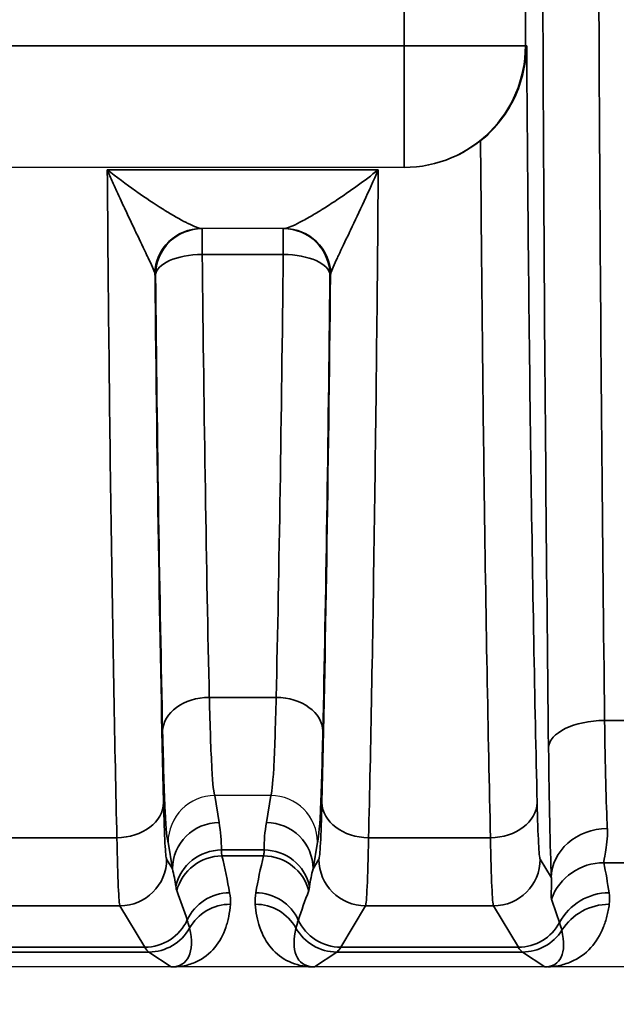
# Model space of a CAD drawing. Header units: millimetres. Extents: x 399 to 6233, y -1870 to 1602.
# Tile 158 of 256: x 5423 to 5429, y -568 to -557. Entities that reach past the tile are written whole.
import ezdxf

# ---------------------------------------------------------------- set-up
doc = ezdxf.new("R2010")
doc.units = ezdxf.units.MM
for name, color, linetype, lineweight in [('AM_5', 3, 'Continuous', 25), ('可見 (ISO)', 7, 'Continuous', 25), ('窄部可見 (ISO)', 7, 'Continuous', 35)]:
    doc.layers.add(name, color=color, linetype=linetype, lineweight=lineweight)
doc.styles.add('尺寸標註', font='romans.shx', dxfattribs={"bigfont": 'CHINESET.SHX'})
doc.dimstyles.new('CNS1$0', dxfattribs={"dimtxt": 2.5, "dimasz": 2.5, "dimexe": 1, "dimexo": 1, "dimgap": 1.5, "dimtad": 1, "dimtoh": 1, "dimdec": 1, "dimdsep": 46, "dimtxsty": '尺寸標註', "dimcen": 0, "dimclrd": 2, "dimclre": 2, "dimclrt": 1, "dimadec": 0, "dimazin": 2, "dimtp": 0.1, "dimtm": 0.1, "dimtfac": 0.71, "dimtdec": 1, "dimtmove": 0, "dimatfit": 0, "dimfxl": 0, "dimlwd": 13, "dimlwe": 13, "dimarcsym": 0})

# ---------------------------------------------------------------- blocks, each defined once
blk = doc.blocks.new('*D353')
at = {"layer": 'AM_5', "color": 2, "lineweight": 13}
for p, q in [((5378.359, -553.173), (5378.359, -588.806)), ((5539.059, -571.673), (5539.059, -588.806)), ((5536.559, -587.806), (5380.859, -587.806))]:
    blk.add_line(p, q, dxfattribs=at)
at = {"layer": 'AM_5', "color": 2, "lineweight": -2}
for points in [[(5380.859, -587.389), (5380.859, -588.223), (5378.359, -587.806)], [(5536.559, -587.389), (5536.559, -588.223), (5539.059, -587.806)]]:
    blk.add_solid(points, dxfattribs=at)
at = {"layer": 'Defpoints', "color": 0, "lineweight": -2}
for p in [(5378.359, -552.173), (5539.059, -570.673), (5378.359, -587.806)]:
    blk.add_point(p, dxfattribs=at)
at = {"layer": 'AM_5', "color": 1, "insert": (5458.709, -585.056), "char_height": 2.5, "attachment_point": 5, "style": '尺寸標註'}
blk.add_mtext('160.7', dxfattribs=at)

msp = doc.modelspace()

# ---------------------------------------------------------------- linework, layer by layer
at = {"layer": '可見 (ISO)'}
for p, q in [((5427.036, -559.018), (5415.582, -559.018)), ((5427.048, -559.018), (5427.036, -559.018)), ((5425.754, -559.673), (5424.863, -559.673)), ((5425.01, -565.74), (5425.009, -565.74)), ((5425.608, -565.74), (5425.01, -565.74)), ((5425.609, -565.74), (5425.608, -565.74)), ((5498.809, -567.573), (5394.309, -567.573))]:
    msp.add_line(p, q, dxfattribs=at)
for start, end in [(103.612, 103.6128), (61.9654, 61.9662)]:
    msp.add_arc((5424.893, -562.673), 3, start, end, dxfattribs=at)
for points, knots in [([(5427.855, -558.735), (5427.925, -558.679), (5427.99, -558.615), (5428.117, -558.461), (5428.175, -558.37), (5428.263, -558.185), (5428.295, -558.092), (5428.337, -557.907), (5428.348, -557.815), (5428.349, -557.721), (5428.349, -557.72), (5428.349, -557.718)], [0.0000025, 0.0000025, 0.0000025, 0.0000025, 0.0273791, 0.0273791, 0.0597, 0.0597, 0.089653, 0.089653, 0.1184213, 0.1184213, 0.1189519, 0.1189519, 0.1189519, 0.1189519]), ([(5427.855, -558.735), (5427.762, -558.809), (5427.655, -558.873), (5427.383, -558.985), (5427.21, -559.018), (5427.048, -559.018)], [-0.08433896, -0.08433896, -0.08433896, -0.08433896, -0.048819, -0.048819, 0, 0, 0, 0]), ([(5425.009, -565.74), (5424.877, -565.74), (5424.748, -565.794), (5424.656, -565.886), (5424.564, -565.978), (5424.509, -566.109), (5424.509, -566.238)], [0, 0, 0, 0, 0.0003900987, 0.0003900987, 0.0003900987, 0.0007801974, 0.0007801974, 0.0007801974, 0.0007801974]), ([(5426.109, -566.238), (5426.108, -566.108), (5426.054, -565.978), (5425.962, -565.886), (5425.87, -565.794), (5425.741, -565.74), (5425.609, -565.74)], [-0.0000151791, -0.0000151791, -0.0000151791, -0.0000151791, 0.0003786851, 0.0003786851, 0.0003786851, 0.0007725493, 0.0007725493, 0.0007725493, 0.0007725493]), ([(5424.573, -567.573), (5424.567, -567.573), (5424.56, -567.573), (5424.555, -567.573), (5424.55, -567.573), (5424.546, -567.573), (5424.542, -567.573)], [0.00000000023, 0.00000000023, 0.00000000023, 0.00000000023, 0.00001896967, 0.00001896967, 0.00001896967, 0.00003403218, 0.00003403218, 0.00003403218, 0.00003403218]), ([(5428.578, -567.573), (5428.571, -567.573), (5428.564, -567.573), (5428.557, -567.573), (5428.551, -567.573), (5428.546, -567.573), (5428.542, -567.573)], [0.00000000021, 0.00000000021, 0.00000000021, 0.00000000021, 0.00002113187, 0.00002113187, 0.00002113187, 0.0000394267, 0.0000394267, 0.0000394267, 0.0000394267])]:
    msp.add_open_spline(points, degree=3, knots=knots, dxfattribs=at)
at = {"layer": '窄部可見 (ISO)'}
for p, q in [((5427.036, -557.718), (5427.036, -546.629)), ((5428.336, -546.629), (5428.336, -557.718)), ((5415.582, -557.718), (5427.036, -557.718)), ((5427.036, -557.718), (5428.336, -557.718)), ((5427.036, -557.718), (5427.036, -559.018)), ((5428.336, -557.718), (5428.349, -557.718)), ((5423.858, -559.044), (5426.76, -559.044)), ((5424.875, -559.673), (5424.875, -559.949)), ((5425.743, -559.673), (5425.743, -559.949)), ((5425.743, -559.949), (5424.875, -559.949)), ((5424.375, -560.173), (5424.37, -560.173)), ((5426.248, -560.173), (5426.243, -560.173)), ((5425.667, -564.689), (5424.951, -564.689)), ((5429.183, -564.936), (5429.435, -564.936)), ((5425.009, -565.74), (5425.056, -566.028)), ((5425.562, -566.028), (5425.609, -565.74)), ((5422.656, -566.191), (5423.961, -566.191)), ((5426.656, -566.191), (5427.961, -566.191)), ((5424.556, -566.524), (5424.509, -566.238)), ((5426.109, -566.238), (5426.062, -566.524)), ((5424.494, -566.42), (5424.556, -566.524)), ((5425.081, -566.322), (5425.537, -566.322)), ((5425.532, -566.386), (5425.086, -566.386)), ((5426.062, -566.524), (5426.124, -566.42)), ((5428.494, -566.42), (5428.613, -566.619)), ((5429.443, -566.458), (5429.175, -566.458)), ((5423.994, -566.92), (5422.624, -566.92)), ((5424.26, -567.363), (5423.994, -566.92)), ((5426.624, -566.92), (5426.358, -567.363)), ((5427.994, -566.92), (5426.624, -566.92)), ((5428.26, -567.363), (5427.994, -566.92)), ((5422.358, -567.363), (5424.26, -567.363)), ((5426.358, -567.363), (5428.26, -567.363)), ((5424.303, -567.414), (5422.315, -567.414)), ((5424.542, -567.573), (5424.303, -567.414)), ((5426.315, -567.414), (5426.076, -567.573)), ((5428.303, -567.414), (5426.315, -567.414)), ((5428.542, -567.573), (5428.303, -567.414))]:
    msp.add_line(p, q, dxfattribs=at)
for centre, major_axis, ratio, start_param, end_param in [((5429.669, -552.173), (0, 26), 0.02143, 1.570796, 2.083868), ((5427.036, -557.718), (0, -1.3), 0.999781, 0, 1.570796), ((5424.863, -560.173), (0, 0.5), 0.994724, 0, 1.5306), ((5424.87, -560.173), (0, 0.5), 0.999781, 0, 1.570796), ((5424.875, -560.173), (0, 0.5), 0.999781, 0, 1.570796), ((5425.743, -560.173), (0, 0.5), 0.999781, 4.712389, 6.283185), ((5425.748, -560.173), (0, 0.5), 0.999781, 4.712389, 6.283185), ((5425.754, -560.173), (0, 0.5), 0.994724, 4.752585, 6.283185), ((5424.875, -560.173), (-0.5, -0.005), 0.448798, 4.707667, 6.259748), ((5425.142, -554.449), (-0.037, 14.702), 0.020614, 1.954136, 2.341202), ((5425.475, -554.449), (-0.037, -14.702), 0.020614, 0.800391, 1.187456), ((5425.743, -560.173), (0.5, -0.005), 0.448798, 0.023437, 1.575518), ((5423.869, -560.198), (0.501, 0.023), 0.444094, 0.007941, 0.098975), ((5424.708, -552.172), (0, -18.032), 0.020942, 5.172176, 5.570352), ((5424.642, -554.515), (-0.037, 15.127), 0.020036, 1.954139, 2.341205), ((5425.909, -552.172), (0, 18.032), 0.020942, 3.854426, 4.252602), ((5425.975, -554.515), (-0.037, -15.127), 0.020036, 0.800388, 1.187453), ((5426.748, -560.198), (0.501, -0.023), 0.444094, 3.042618, 3.133652), ((5424.951, -565.05), (-0.5, -0.011), 0.722333, 4.696582, 6.252897), ((5425.667, -565.05), (0.5, -0.011), 0.722333, 0.030288, 1.586603), ((5429.183, -565.23), (-0.6, -0.007), 0.49083, 4.706597, 6.259146), ((5429.239, -563.862), (-0.007, 2.58), 0.02502, 2.000071, 2.615298), ((5428.639, -563.941), (0.007, -3.096), 0.02085, 5.141677, 5.75691), ((5423.961, -565.813), (0.5, 0.012), 0.756341, 4.694068, 6.251166), ((5424.492, -564.311), (-0.003, 2.11), 0.022449, 2.362381, 3.10414), ((5426.125, -564.311), (0.003, 2.11), 0.022449, 3.179046, 3.920805), ((5426.656, -565.813), (-0.5, 0.012), 0.756341, 0.032019, 1.589117), ((5427.961, -565.813), (0.5, 0.012), 0.756341, 4.694068, 6.251166), ((5428.492, -564.311), (-0.003, 2.11), 0.022449, 2.362381, 3.10414), ((5425.056, -566.524), (-0.493, -0.081), 0.99168, 4.551639, 6.119774), ((5424.562, -566.101), (-0.164, 0.971), 0.506318, 4.398893, 4.702449), ((5426.055, -566.101), (0.164, 0.971), 0.506318, 1.580737, 1.884292), ((5425.562, -566.524), (0.493, -0.081), 0.99168, 0.163411, 1.731546), ((5429.213, -566.619), (-0.6, -0.023), 0.876399, 4.678969, 6.239685), ((5423.992, -564.389), (0.003, -2.532), 0.018707, 5.503986, 6.245742), ((5426.625, -564.389), (-0.003, -2.532), 0.018707, 0.037443, 0.7792), ((5427.992, -564.389), (0.003, -2.532), 0.018707, 5.503986, 6.245742), ((5423.994, -566.42), (0.429, 0.257), 0.999172, 4.17245, 5.742515), ((5425.081, -566.818), (-0.5, -0.002), 0.991894, 4.708006, 6.061712), ((5425.086, -566.885), (-0.485, -0.121), 0.998166, 4.469379, 5.780538), ((5424.483, -566.151), (-0.551, 1.727), 0.284402, 4.251132, 4.486426), ((5426.134, -566.151), (0.551, 1.727), 0.284402, 1.796759, 2.032053), ((5425.532, -566.885), (-0.485, 0.121), 0.998166, 3.64424, 4.955399), ((5425.537, -566.818), (0.5, -0.002), 0.991894, 0.221473, 1.575179), ((5426.624, -566.42), (0.429, -0.257), 0.999172, 3.682263, 5.252328), ((5427.994, -566.42), (0.429, 0.257), 0.999172, 4.17245, 5.742515), ((5424.055, -566.523), (0.316, -0.86), 0.52171, 1.164949, 1.380315), ((5426.562, -566.523), (-0.316, -0.86), 0.52171, 4.902871, 5.118236), ((5429.175, -567.057), (0.588, 0.12), 0.998201, 1.369933, 2.582126), ((5428.454, -566.024), (-0.587, 1.898), 0.297416, 4.213099, 4.391173), ((5423.894, -566.254), (0.922, -1.951), 0.210639, 1.041825, 1.21222), ((5425.168, -567.279), (-0.493, -0.084), 0.998222, 4.544377, 5.685196), ((5425.449, -567.279), (-0.493, 0.084), 0.998222, 3.739582, 4.880401), ((5426.724, -566.254), (-0.922, -1.951), 0.210639, 5.070965, 5.241361), ((5429.231, -567.379), (0.594, 0.083), 0.998238, 1.431986, 2.513646), ((5425.176, -567.402), (-0.499, 0.035), 0.998264, 4.782678, 5.843181), ((5425.442, -567.402), (-0.499, -0.035), 0.998264, 3.581597, 4.6421), ((5427.807, -566.108), (1.006, -2.097), 0.194686, 0.988663, 1.119241), ((5429.233, -567.502), (0.595, -0.075), 0.998245, 1.696485, 2.702846), ((5424.26, -566.863), (0.429, 0.257), 0.999172, 4.17245, 5.313638), ((5424.303, -566.914), (0.277, 0.416), 0.999683, 3.729704, 4.790584), ((5424.075, -566.762), (0.601, -0.77), 0.425498, 5.962372, 7.023252), ((5426.315, -566.914), (0.277, -0.416), 0.999683, 4.634194, 5.695074), ((5426.358, -566.863), (0.429, -0.257), 0.999172, 4.11114, 5.252328), ((5428.26, -566.863), (0.429, 0.257), 0.999172, 4.17245, 5.254458), ((5428.303, -566.914), (0.277, 0.416), 0.999683, 3.729704, 4.736367), ((5428.028, -566.731), (0.641, -0.802), 0.399262, 5.974018, 6.980681), ((5424.332, -467.381), (0, -100.043), 0.020838, 6.248286, 6.269226), ((5426.285, -467.381), (0, -100.043), 0.020838, 0.01396, 0.034899), ((5428.332, -467.381), (0, -100.043), 0.020838, 6.248286, 6.269226), ((5426.044, -568.073), (0.021, 0.5), 0.582239, 0.017982, 0.072335), ((5426.068, -567.561), (0.0748, -0.0028), 0.15772, 4.612064, 4.818035)]:
    msp.add_ellipse(centre, major_axis=major_axis, ratio=ratio, start_param=start_param, end_param=end_param, dxfattribs=at)
for points, knots in [([(5428.583, -565.23), (5428.56, -563.248), (5428.542, -561.123), (5428.53, -558.923), (5428.518, -556.723), (5428.512, -554.448), (5428.512, -552.173)], [5.7701132, 5.7701132, 5.7701132, 5.7701132, 6.0266493, 6.0266493, 6.0266493, 6.2831853, 6.2831853, 6.2831853, 6.2831853]), ([(5428.349, -557.718), (5428.359, -559.249), (5428.374, -560.741), (5428.393, -562.109), (5428.412, -563.493), (5428.436, -564.748), (5428.461, -565.813)], [3.4541443, 3.4541443, 3.4541443, 3.4541443, 3.7251656, 3.7251656, 3.7251656, 3.999439, 3.999439, 3.999439, 3.999439]), ([(5427.961, -566.191), (5427.936, -565.095), (5427.912, -563.804), (5427.893, -562.384), (5427.878, -561.235), (5427.865, -560.003), (5427.855, -558.735)], [2.2837463, 2.2837463, 2.2837463, 2.2837463, 2.5578984, 2.5578984, 2.5578984, 2.7796713, 2.7796713, 2.7796713, 2.7796713]), ([(5423.961, -566.191), (5423.939, -565.229), (5423.918, -564.118), (5423.9, -562.902), (5423.883, -561.699), (5423.869, -560.394), (5423.858, -559.044)], [2.2837463, 2.2837463, 2.2837463, 2.2837463, 2.5241806, 2.5241806, 2.5241806, 2.7617603, 2.7617603, 2.7617603, 2.7617603]), ([(5424.367, -560.153), (5424.362, -560.135), (5424.352, -560.112), (5424.341, -560.084), (5424.328, -560.054), (5424.312, -560.021), (5424.295, -559.985), (5424.291, -559.976), (5424.287, -559.967), (5424.283, -559.959), (5424.249, -559.887), (5424.21, -559.805), (5424.169, -559.72), (5424.164, -559.71), (5424.159, -559.699), (5424.154, -559.688), (5424.131, -559.639), (5424.107, -559.589), (5424.083, -559.538), (5424.062, -559.493), (5424.04, -559.446), (5424.018, -559.4), (5424.003, -559.366), (5423.987, -559.332), (5423.972, -559.298), (5423.953, -559.257), (5423.934, -559.215), (5423.915, -559.173), (5423.896, -559.13), (5423.877, -559.088), (5423.858, -559.044)], [0, 0, 0, 0, 0.000171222, 0.000171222, 0.000171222, 0.000358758, 0.000358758, 0.000358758, 0.000403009, 0.000403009, 0.000403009, 0.000761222, 0.000761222, 0.000761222, 0.000806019, 0.000806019, 0.000806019, 0.001007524, 0.001007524, 0.001007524, 0.001183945, 0.001183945, 0.001183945, 0.001309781, 0.001309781, 0.001309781, 0.001460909, 0.001460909, 0.001460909, 0.001612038, 0.001612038, 0.001612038, 0.001612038]), ([(5423.858, -559.044), (5423.958, -559.123), (5424.06, -559.198), (5424.159, -559.268), (5424.165, -559.272), (5424.17, -559.276), (5424.176, -559.28), (5424.269, -559.346), (5424.361, -559.407), (5424.448, -559.461), (5424.457, -559.467), (5424.466, -559.472), (5424.475, -559.478), (5424.557, -559.529), (5424.637, -559.574), (5424.705, -559.609), (5424.711, -559.612), (5424.718, -559.615), (5424.724, -559.619), (5424.758, -559.635), (5424.788, -559.649), (5424.813, -559.659), (5424.837, -559.668), (5424.854, -559.673), (5424.863, -559.673)], [-0.000006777, -0.000006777, -0.000006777, -0.000006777, 0.000388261, 0.000388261, 0.000388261, 0.000410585, 0.000410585, 0.000410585, 0.000783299, 0.000783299, 0.000783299, 0.000821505, 0.000821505, 0.000821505, 0.001178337, 0.001178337, 0.001178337, 0.00121301, 0.00121301, 0.00121301, 0.001397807, 0.001397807, 0.001397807, 0.001573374, 0.001573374, 0.001573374, 0.001573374]), ([(5425.754, -559.673), (5425.763, -559.673), (5425.781, -559.668), (5425.805, -559.659), (5425.829, -559.65), (5425.86, -559.635), (5425.894, -559.619), (5425.9, -559.615), (5425.907, -559.612), (5425.913, -559.609), (5425.951, -559.59), (5425.992, -559.567), (5426.035, -559.542), (5426.069, -559.522), (5426.106, -559.501), (5426.143, -559.478), (5426.151, -559.473), (5426.16, -559.467), (5426.169, -559.461), (5426.215, -559.433), (5426.263, -559.402), (5426.311, -559.37), (5426.456, -559.273), (5426.609, -559.163), (5426.76, -559.044)], [0, 0, 0, 0, 0.000176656, 0.000176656, 0.000176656, 0.000361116, 0.000361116, 0.000361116, 0.000395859, 0.000395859, 0.000395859, 0.000593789, 0.000593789, 0.000593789, 0.000753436, 0.000753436, 0.000753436, 0.000791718, 0.000791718, 0.000791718, 0.000989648, 0.000989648, 0.000989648, 0.001583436, 0.001583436, 0.001583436, 0.001583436]), ([(5426.76, -559.044), (5426.659, -559.275), (5426.556, -559.494), (5426.463, -559.688), (5426.458, -559.699), (5426.453, -559.71), (5426.448, -559.72), (5426.407, -559.806), (5426.368, -559.887), (5426.334, -559.959), (5426.33, -559.967), (5426.326, -559.976), (5426.322, -559.985), (5426.305, -560.021), (5426.29, -560.055), (5426.277, -560.084), (5426.265, -560.112), (5426.256, -560.135), (5426.251, -560.153)], [-0.00000792, -0.00000792, -0.00000792, -0.00000792, 0.000796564, 0.000796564, 0.000796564, 0.000840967, 0.000840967, 0.000840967, 0.001198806, 0.001198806, 0.001198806, 0.001242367, 0.001242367, 0.001242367, 0.001429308, 0.001429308, 0.001429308, 0.001601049, 0.001601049, 0.001601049, 0.001601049]), ([(5426.76, -559.044), (5426.749, -560.394), (5426.735, -561.699), (5426.717, -562.902), (5426.7, -564.118), (5426.679, -565.229), (5426.656, -566.191)], [0.3798324, 0.3798324, 0.3798324, 0.3798324, 0.617412, 0.617412, 0.617412, 0.8578464, 0.8578464, 0.8578464, 0.8578464]), ([(5424.951, -564.689), (5424.958, -565.002), (5424.968, -565.266), (5424.978, -565.447), (5424.988, -565.626), (5424.999, -565.724), (5425.01, -565.74)], [0.8072897, 0.8072897, 0.8072897, 0.8072897, 1.1737525, 1.1737525, 1.1737525, 1.5358897, 1.5358897, 1.5358897, 1.5358897]), ([(5425.608, -565.74), (5425.619, -565.724), (5425.63, -565.626), (5425.64, -565.447), (5425.65, -565.266), (5425.659, -565.002), (5425.667, -564.689)], [1.6057029, 1.6057029, 1.6057029, 1.6057029, 1.9678402, 1.9678402, 1.9678402, 2.3343029, 2.3343029, 2.3343029, 2.3343029]), ([(5424.509, -566.238), (5424.499, -566.218), (5424.488, -566.107), (5424.478, -565.908), (5424.468, -565.703), (5424.458, -565.405), (5424.451, -565.05)], [4.7528527, 4.7528527, 4.7528527, 4.7528527, 5.1094614, 5.1094614, 5.1094614, 5.4758956, 5.4758956, 5.4758956, 5.4758956]), ([(5426.167, -565.05), (5426.159, -565.405), (5426.15, -565.703), (5426.14, -565.908), (5426.13, -566.107), (5426.119, -566.218), (5426.109, -566.238)], [3.9488824, 3.9488824, 3.9488824, 3.9488824, 4.3153166, 4.3153166, 4.3153166, 4.6719252, 4.6719252, 4.6719252, 4.6719252]), ([(5429.213, -566.093), (5429.217, -566.2), (5429.204, -566.284), (5429.181, -566.407), (5429.172, -566.445), (5429.175, -566.458)], [0, 0, 0, 0, 0.000661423, 0.000661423, 0.001322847, 0.001322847, 0.001322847, 0.001322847]), ([(5425.081, -566.322), (5425.081, -566.337), (5425.081, -566.35), (5425.082, -566.361), (5425.083, -566.371), (5425.084, -566.379), (5425.086, -566.386)], [0, 0, 0, 0, 0.0003560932, 0.0003560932, 0.0003560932, 0.0006862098, 0.0006862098, 0.0006862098, 0.0006862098]), ([(5425.532, -566.386), (5425.534, -566.379), (5425.535, -566.371), (5425.536, -566.361), (5425.537, -566.35), (5425.537, -566.337), (5425.537, -566.322)], [0, 0, 0, 0, 0.0003301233, 0.0003301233, 0.0003301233, 0.0006862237, 0.0006862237, 0.0006862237, 0.0006862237]), ([(5428.613, -566.847), (5428.609, -566.835), (5428.61, -566.811), (5428.612, -566.773), (5428.612, -566.772), (5428.612, -566.772), (5428.612, -566.771), (5428.614, -566.733), (5428.618, -566.684), (5428.613, -566.619)], [0, 0, 0, 0, 0.000774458, 0.000774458, 0.000774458, 0.000793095, 0.000793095, 0.000793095, 0.001548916, 0.001548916, 0.001548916, 0.001548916]), ([(5424.602, -566.757), (5424.6, -566.752), (5424.599, -566.745), (5424.597, -566.738), (5424.595, -566.73), (5424.594, -566.721), (5424.592, -566.711)], [0, 0, 0, 0, 0.0003464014, 0.0003464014, 0.0003464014, 0.0007194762, 0.0007194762, 0.0007194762, 0.0007194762]), ([(5426.025, -566.711), (5426.024, -566.721), (5426.022, -566.73), (5426.021, -566.738), (5426.019, -566.745), (5426.017, -566.752), (5426.015, -566.757)], [0, 0, 0, 0, 0.0003730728, 0.0003730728, 0.0003730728, 0.0007194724, 0.0007194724, 0.0007194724, 0.0007194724]), ([(5425.176, -566.903), (5425.173, -566.949), (5425.167, -566.993), (5425.158, -567.034), (5425.154, -567.055), (5425.15, -567.074), (5425.145, -567.094), (5425.139, -567.113), (5425.133, -567.133), (5425.127, -567.152), (5425.1, -567.229), (5425.061, -567.303), (5425.009, -567.365), (5424.955, -567.431), (5424.887, -567.483), (5424.81, -567.519), (5424.769, -567.538), (5424.725, -567.551), (5424.681, -567.561), (5424.645, -567.568), (5424.609, -567.572), (5424.573, -567.573)], [2.081652, 2.081652, 2.081652, 2.081652, 2.208869, 2.208869, 2.208869, 2.271875, 2.271875, 2.271875, 2.334716, 2.334716, 2.334716, 2.587926, 2.587926, 2.587926, 2.853633, 2.853633, 2.853633, 2.996766, 2.996766, 2.996766, 3.110834, 3.110834, 3.110834, 3.110834]), ([(5426.044, -567.573), (5425.96, -567.57), (5425.878, -567.551), (5425.805, -567.517), (5425.733, -567.484), (5425.668, -567.435), (5425.615, -567.373), (5425.562, -567.311), (5425.52, -567.235), (5425.491, -567.15), (5425.464, -567.074), (5425.448, -566.99), (5425.442, -566.903)], [3.172351, 3.172351, 3.172351, 3.172351, 3.439835, 3.439835, 3.439835, 3.701232, 3.701232, 3.701232, 3.963683, 3.963683, 3.963683, 4.201533, 4.201533, 4.201533, 4.201533]), ([(5429.233, -566.903), (5429.23, -566.926), (5429.226, -566.948), (5429.222, -566.97), (5429.218, -566.991), (5429.214, -567.011), (5429.208, -567.032), (5429.198, -567.073), (5429.185, -567.113), (5429.169, -567.152), (5429.137, -567.231), (5429.092, -567.305), (5429.036, -567.367), (5428.976, -567.433), (5428.903, -567.485), (5428.822, -567.52), (5428.779, -567.538), (5428.733, -567.552), (5428.686, -567.561), (5428.65, -567.568), (5428.614, -567.572), (5428.578, -567.573)], [5.2774615, 5.2774615, 5.2774615, 5.2774615, 5.3361469, 5.3361469, 5.3361469, 5.3948827, 5.3948827, 5.3948827, 5.5128985, 5.5128985, 5.5128985, 5.7541006, 5.7541006, 5.7541006, 6.0094082, 6.0094082, 6.0094082, 6.1463346, 6.1463346, 6.1463346, 6.2510171, 6.2510171, 6.2510171, 6.2510171]), ([(5424.739, -567.158), (5424.737, -567.146), (5424.733, -567.133), (5424.729, -567.119), (5424.725, -567.104), (5424.72, -567.088), (5424.714, -567.071)], [0, 0, 0, 0, 0.001000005, 0.001000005, 0.001000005, 0.002089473, 0.002089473, 0.002089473, 0.002089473]), ([(5425.878, -567.158), (5425.852, -567.271), (5425.851, -567.375), (5425.881, -567.449), (5425.897, -567.487), (5425.92, -567.517), (5425.95, -567.538), (5425.981, -567.559), (5426.019, -567.571), (5426.06, -567.573)], [2.081652, 2.081652, 2.081652, 2.081652, 2.583772, 2.583772, 2.583772, 2.845034, 2.845034, 2.845034, 3.110834, 3.110834, 3.110834, 3.110834]), ([(5425.904, -567.071), (5425.899, -567.087), (5425.894, -567.102), (5425.89, -567.116), (5425.885, -567.131), (5425.881, -567.145), (5425.878, -567.158)], [0, 0, 0, 0, 0.001000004, 0.001000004, 0.001000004, 0.002089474, 0.002089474, 0.002089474, 0.002089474]), ([(5428.726, -567.181), (5428.723, -567.17), (5428.72, -567.158), (5428.716, -567.144), (5428.711, -567.13), (5428.706, -567.114), (5428.701, -567.098)], [0, 0, 0, 0, 0.001000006, 0.001000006, 0.001000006, 0.00208995, 0.00208995, 0.00208995, 0.00208995])]:
    msp.add_open_spline(points, degree=3, knots=knots, dxfattribs=at)
for points in [[(5425.168, -566.78), (5425.175, -566.821), (5425.179, -566.862), (5425.176, -566.903)], [(5425.442, -566.903), (5425.439, -566.862), (5425.442, -566.821), (5425.449, -566.78)], [(5429.231, -566.78), (5429.236, -566.821), (5429.238, -566.862), (5429.233, -566.903)]]:
    msp.add_open_spline(points, degree=3, dxfattribs=at)

# ---------------------------------------------------------------- dimensions: what is measured, and where the dimension line sits
at = {"layer": 'AM_5'}
dim = msp.add_linear_dim(base=(5378.359, -587.806), p1=(5539.059, -570.673), p2=(5378.359, -552.173), dimstyle='CNS1$0', override={"dimfxl": 4, "dimarcsym": 1}, dxfattribs=at)
dim.commit()
dim.dimension.update_dxf_attribs({"geometry": '*D353', "text_midpoint": (5458.709, -585.056)})

doc.saveas('drawing.dxf')
